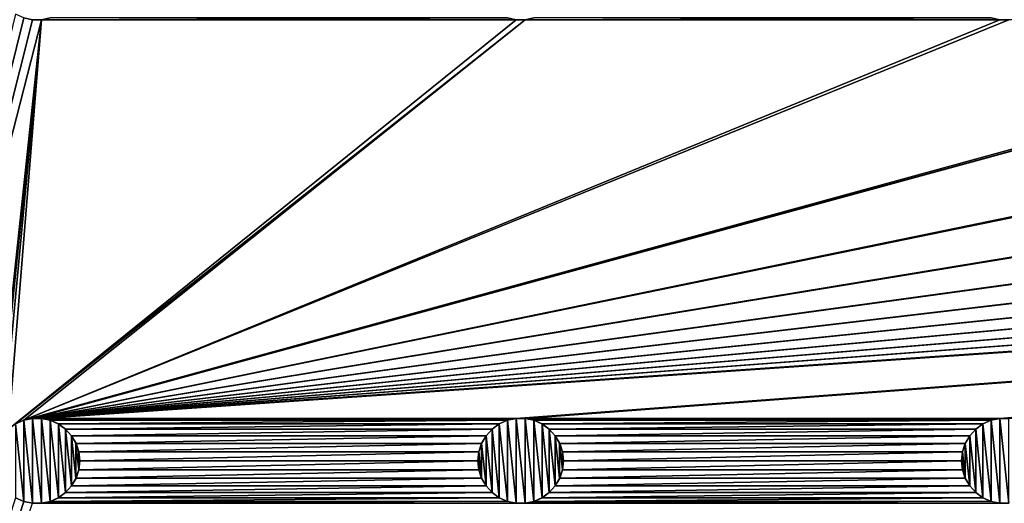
# Model space of a CAD drawing. Header units: metres. Extents: x -200 to 200, y -200 to 200.
# Tile 11 of 88: x -171 to -113, y -87 to -59. Entities that reach past the tile are written whole.
import ezdxf

# ---------------------------------------------------------------- set-up
doc = ezdxf.new("R2010")
doc.units = ezdxf.units.M
doc.layers.add('solid_P34200', color=7, linetype='CONTINUOUS')

msp = doc.modelspace()

# ---------------------------------------------------------------- linework, layer by layer
at = {"layer": 'solid_P34200'}
for points in [[(-170.574692, 167.423645, 5), (-171.047821, 167.634933, 5), (-200, -178, 5)], [(-172.300003, 141.5, 5), (-170.574692, 167.423645, 5), (-200, -178, 5)], [(-181, -159), (-181, 159), (-10.240819, -10.959723)], [(-170.574692, 139.123642, 5), (-171.047821, 139.33493, 5), (-200, -178, 5)], [(-170.058914, 139.014282, 5), (-170.574692, 139.123642, 5), (-200, -178, 5)], [(-172.300003, 113.199997, 5), (-170.058914, 139.014282, 5), (-200, -178, 5)], [(-170.574692, 110.823647, 5), (-171.047821, 111.034927, 5), (-200, -178, 5)], [(-170.058914, 110.714287, 5), (-170.574692, 110.823647, 5), (-200, -178, 5)], [(-172.300003, 84.900002, 5), (-170.058914, 110.714287, 5), (-200, -178, 5)], [(-170.574692, 82.523643, 5), (-171.047821, 82.734932, 5), (-200, -178, 5)], [(-170.058914, 82.414291, 5), (-170.574692, 82.523643, 5), (-200, -178, 5)], [(-169.541077, 82.414291, 5), (-170.058914, 82.414291, 5), (-200, -178, 5)], [(-172.242264, 57.128368, 5), (-169.541077, 82.414291, 5), (-200, -178, 5)], [(-170.574692, 54.223648, 5), (-171.047821, 54.434929, 5), (-200, -178, 5)], [(-170.058914, 54.114288, 5), (-170.574692, 54.223648, 5), (-200, -178, 5)], [(-169.541077, 54.114288, 5), (-170.058914, 54.114288, 5), (-200, -178, 5)], [(-172.242264, 28.828369, 5), (-169.541077, 54.114288, 5), (-200, -178, 5)], [(-170.574692, 25.923647, 5), (-171.047821, 26.134932, 5), (-200, -178, 5)], [(-170.058914, 25.814287, 5), (-170.574692, 25.923647, 5), (-200, -178, 5)], [(-169.541077, 25.814287, 5), (-170.058914, 25.814287, 5), (-200, -178, 5)], [(-172.242264, 0.52837, 5), (-169.541077, 25.814287, 5), (-200, -178, 5)], [(-170.574692, -2.376353, 5), (-171.047821, -2.165069, 5), (-200, -178, 5)], [(-170.058914, -2.485712, 5), (-170.574692, -2.376353, 5), (-200, -178, 5)], [(-169.541077, -2.485712, 5), (-170.058914, -2.485712, 5), (-200, -178, 5)], [(-172.242264, -27.771629, 5), (-169.541077, -2.485712, 5), (-200, -178, 5)], [(-181, -159), (-10.240819, -10.959723), (-8.64688, -12.25524)], [(181, -159), (-181, -159), (-8.64688, -12.25524)], [(-170.574692, -30.676353, 5), (-171.047821, -30.465069, 5), (-200, -178, 5)], [(-170.058914, -30.785711, 5), (-170.574692, -30.676353, 5), (-200, -178, 5)], [(-169.541077, -30.785711, 5), (-200, -178, 5), (-172.242264, -56.071629, 5)], [(-169.541077, -30.785711, 5), (-170.058914, -30.785711, 5), (-200, -178, 5)], [(-170.574692, -58.976353, 5), (-171.047821, -58.765068, 5), (-200, -178, 5)], [(-170.058914, -59.085712, 5), (-170.574692, -58.976353, 5), (-200, -178, 5)], [(-169.541077, -59.085712, 5), (-200, -178, 5), (-172.242264, -84.371628, 5)], [(-169.541077, -59.085712, 5), (-170.058914, -59.085712, 5), (-200, -178, 5)], [(-169.541077, -59.085712, 5), (-172.242264, -84.371628, 5), (-172.084335, -83.88443, 5)], [(-169.541077, -59.085712, 5), (-172.084335, -83.88443, 5), (-171.820801, -83.43029, 5)], [(-169.541077, -59.085712, 5), (-171.820801, -83.43029, 5), (-171.474228, -83.043793, 5)], [(-141.241074, -59.085712, 5), (-171.474228, -83.043793, 5), (-171.047821, -82.734932, 5)], [(-141.758926, -59.085712, 5), (-169.541077, -59.085712, 5), (-171.474228, -83.043793, 5)], [(-141.241074, -59.085712, 5), (-141.758926, -59.085712, 5), (-171.474228, -83.043793, 5)], [(-141.241074, -59.085712, 5), (-171.047821, -82.734932, 5), (-170.574692, -82.523643, 5)], [(-170.568771, -58.977859, 7.5), (-170.574692, -58.976353, 5), (-170.058914, -59.085712, 5)], [(-84.641083, -59.085712, 5), (-170.574692, -82.523643, 5), (-170.058914, -82.414291, 5)], [(-113.458923, -59.085712, 5), (-141.241074, -59.085712, 5), (-170.574692, -82.523643, 5)], [(-112.941078, -59.085712, 5), (-113.458923, -59.085712, 5), (-170.574692, -82.523643, 5)], [(-85.15892, -59.085712, 5), (-112.941078, -59.085712, 5), (-170.574692, -82.523643, 5)], [(-84.641083, -59.085712, 5), (-85.15892, -59.085712, 5), (-170.574692, -82.523643, 5)], [(-170.064636, -59.084522, 7.5), (-170.568771, -58.977859, 7.5), (-170.058914, -59.085712, 5)], [(-170.064636, -59.084522, 7.5), (-170.058914, -59.085712, 5), (-169.541077, -59.085712, 5)], [(-169.53537, -59.084522, 7.5), (-170.064636, -59.084522, 7.5), (-169.541077, -59.085712, 5)], [(170.058914, -59.085712, 5), (-170.058914, -82.414291, 5), (-169.541077, -82.414291, 5)], [(-56.858921, -59.085712, 5), (-84.641083, -59.085712, 5), (-170.058914, -82.414291, 5)], [(-56.34108, -59.085712, 5), (-56.858921, -59.085712, 5), (-170.058914, -82.414291, 5)], [(-28.55892, -59.085712, 5), (-56.34108, -59.085712, 5), (-170.058914, -82.414291, 5)], [(-28.04108, -59.085712, 5), (-28.55892, -59.085712, 5), (-170.058914, -82.414291, 5)], [(-0.25892, -59.085712, 5), (-28.04108, -59.085712, 5), (-170.058914, -82.414291, 5)], [(0.25892, -59.085712, 5), (-0.25892, -59.085712, 5), (-170.058914, -82.414291, 5)], [(28.04108, -59.085712, 5), (0.25892, -59.085712, 5), (-170.058914, -82.414291, 5)], [(170.058914, -59.085712, 5), (169.541077, -59.085712, 5), (-170.058914, -82.414291, 5)], [(141.758926, -59.085712, 5), (-170.058914, -82.414291, 5), (169.541077, -59.085712, 5)], [(141.758926, -59.085712, 5), (141.241074, -59.085712, 5), (-170.058914, -82.414291, 5)], [(113.458923, -59.085712, 5), (-170.058914, -82.414291, 5), (141.241074, -59.085712, 5)], [(113.458923, -59.085712, 5), (112.941078, -59.085712, 5), (-170.058914, -82.414291, 5)], [(85.15892, -59.085712, 5), (-170.058914, -82.414291, 5), (112.941078, -59.085712, 5)], [(85.15892, -59.085712, 5), (84.641083, -59.085712, 5), (-170.058914, -82.414291, 5)], [(56.858921, -59.085712, 5), (-170.058914, -82.414291, 5), (84.641083, -59.085712, 5)], [(56.858921, -59.085712, 5), (56.34108, -59.085712, 5), (-170.058914, -82.414291, 5)], [(28.55892, -59.085712, 5), (-170.058914, -82.414291, 5), (56.34108, -59.085712, 5)], [(28.55892, -59.085712, 5), (28.04108, -59.085712, 5), (-170.058914, -82.414291, 5)], [(-142.274689, -58.976353, 5), (-169.025314, -58.976353, 5), (-169.541077, -59.085712, 5)], [(-169.53537, -59.084522, 7.5), (-169.541077, -59.085712, 5), (-169.025314, -58.976353, 5)], [(-141.758926, -59.085712, 5), (-142.274689, -58.976353, 5), (-169.541077, -59.085712, 5)], [(170.058914, -59.085712, 5), (-169.541077, -82.414291, 5), (-141.758926, -82.414291, 5)], [(-142.268784, -58.977859, 7.5), (-142.274689, -58.976353, 5), (-141.758926, -59.085712, 5)], [(-141.764633, -59.084522, 7.5), (-142.268784, -58.977859, 7.5), (-141.758926, -59.085712, 5)], [(-141.764633, -59.084522, 7.5), (-141.758926, -59.085712, 5), (-141.241074, -59.085712, 5)], [(-141.235367, -59.084522, 7.5), (-141.764633, -59.084522, 7.5), (-141.241074, -59.085712, 5)], [(170.058914, -59.085712, 5), (-141.758926, -82.414291, 5), (-141.241074, -82.414291, 5)], [(-113.974686, -58.976353, 5), (-140.725311, -58.976353, 5), (-141.241074, -59.085712, 5)], [(-141.235367, -59.084522, 7.5), (-141.241074, -59.085712, 5), (-140.725311, -58.976353, 5)], [(-113.458923, -59.085712, 5), (-113.974686, -58.976353, 5), (-141.241074, -59.085712, 5)], [(170.058914, -59.085712, 5), (-141.241074, -82.414291, 5), (-113.458923, -82.414291, 5)], [(-113.968781, -58.977859, 7.5), (-113.974686, -58.976353, 5), (-113.458923, -59.085712, 5)], [(-113.464638, -59.084522, 7.5), (-113.968781, -58.977859, 7.5), (-113.458923, -59.085712, 5)], [(-113.464638, -59.084522, 7.5), (-113.458923, -59.085712, 5), (-112.941078, -59.085712, 5)], [(-112.935364, -59.084522, 7.5), (-113.464638, -59.084522, 7.5), (-112.941078, -59.085712, 5)], [(170.058914, -59.085712, 5), (-113.458923, -82.414291, 5), (-112.941078, -82.414291, 5)], [(-171.051529, -82.737953, 7.5), (-170.568771, -82.522141, 7.5), (-171.047821, -82.734932, 5)], [(-171.051529, -82.737953, 7.5), (-170.568771, -87.277863, 7.5), (-170.568771, -82.522141, 7.5)], [(-171.051529, -82.737953, 7.5), (-171.051529, -87.06205, 7.5), (-170.568771, -87.277863, 7.5)], [(-170.568771, -82.522141, 7.5), (-170.574692, -82.523643, 5), (-171.047821, -82.734932, 5)], [(-170.064636, -82.415482, 7.5), (-170.058914, -82.414291, 5), (-170.574692, -82.523643, 5)], [(-170.568771, -82.522141, 7.5), (-170.064636, -82.415482, 7.5), (-170.574692, -82.523643, 5)], [(-170.568771, -82.522141, 7.5), (-170.064636, -87.384521, 7.5), (-170.064636, -82.415482, 7.5)], [(-170.568771, -82.522141, 7.5), (-170.568771, -87.277863, 7.5), (-170.064636, -87.384521, 7.5)], [(-170.064636, -82.415482, 7.5), (-169.53537, -82.415482, 7.5), (-170.058914, -82.414291, 5)], [(-170.064636, -82.415482, 7.5), (-170.064636, -87.384521, 7.5), (-169.53537, -87.384521, 7.5)], [(-170.064636, -82.415482, 7.5), (-169.53537, -87.384521, 7.5), (-169.53537, -82.415482, 7.5)], [(-169.53537, -82.415482, 7.5), (-169.541077, -82.414291, 5), (-170.058914, -82.414291, 5)], [(-141.758926, -82.414291, 5), (-169.541077, -82.414291, 5), (-169.025314, -82.523643, 5)], [(-169.031219, -82.522141, 7.5), (-169.025314, -82.523643, 5), (-169.541077, -82.414291, 5)], [(-169.53537, -82.415482, 7.5), (-169.031219, -82.522141, 7.5), (-169.541077, -82.414291, 5)], [(-169.53537, -82.415482, 7.5), (-169.53537, -87.384521, 7.5), (-169.031219, -87.277863, 7.5)], [(-169.53537, -82.415482, 7.5), (-169.031219, -87.277863, 7.5), (-169.031219, -82.522141, 7.5)], [(-169.031219, -82.522141, 7.5), (-168.548462, -82.737953, 7.5), (-169.025314, -82.523643, 5)], [(-169.031219, -82.522141, 7.5), (-169.031219, -87.277863, 7.5), (-168.548462, -87.06205, 7.5)], [(-169.031219, -82.522141, 7.5), (-168.548462, -87.06205, 7.5), (-168.548462, -82.737953, 7.5)], [(-142.274689, -82.523643, 5), (-141.758926, -82.414291, 5), (-169.025314, -82.523643, 5)], [(-142.274689, -82.523643, 5), (-169.025314, -82.523643, 5), (-168.552185, -82.734932, 5)], [(-168.548462, -82.737953, 7.5), (-168.552185, -82.734932, 5), (-169.025314, -82.523643, 5)], [(-142.747818, -82.734932, 5), (-142.274689, -82.523643, 5), (-168.552185, -82.734932, 5)], [(-142.747818, -82.734932, 5), (-168.552185, -82.734932, 5), (-168.125778, -83.043793, 5)], [(-168.129883, -83.040367, 7.5), (-168.125778, -83.043793, 5), (-168.552185, -82.734932, 5)], [(-168.548462, -82.737953, 7.5), (-168.129883, -83.040367, 7.5), (-168.552185, -82.734932, 5)], [(-168.548462, -82.737953, 7.5), (-168.548462, -87.06205, 7.5), (-168.129883, -86.759636, 7.5)], [(-168.548462, -82.737953, 7.5), (-168.129883, -86.759636, 7.5), (-168.129883, -83.040367, 7.5)], [(-143.174225, -83.043793, 5), (-142.747818, -82.734932, 5), (-168.125778, -83.043793, 5)], [(-142.751526, -82.737953, 7.5), (-142.747818, -82.734932, 5), (-143.174225, -83.043793, 5)], [(-143.17012, -83.040367, 7.5), (-142.751526, -82.737953, 7.5), (-143.174225, -83.043793, 5)], [(-143.17012, -83.040367, 7.5), (-142.751526, -87.06205, 7.5), (-142.751526, -82.737953, 7.5)], [(-142.751526, -82.737953, 7.5), (-142.268784, -82.522141, 7.5), (-142.747818, -82.734932, 5)], [(-142.751526, -82.737953, 7.5), (-142.268784, -87.277863, 7.5), (-142.268784, -82.522141, 7.5)], [(-142.751526, -82.737953, 7.5), (-142.751526, -87.06205, 7.5), (-142.268784, -87.277863, 7.5)], [(-142.268784, -82.522141, 7.5), (-142.274689, -82.523643, 5), (-142.747818, -82.734932, 5)], [(-141.764633, -82.415482, 7.5), (-141.758926, -82.414291, 5), (-142.274689, -82.523643, 5)], [(-142.268784, -82.522141, 7.5), (-141.764633, -82.415482, 7.5), (-142.274689, -82.523643, 5)], [(-142.268784, -82.522141, 7.5), (-141.764633, -87.384521, 7.5), (-141.764633, -82.415482, 7.5)], [(-142.268784, -82.522141, 7.5), (-142.268784, -87.277863, 7.5), (-141.764633, -87.384521, 7.5)], [(-141.764633, -82.415482, 7.5), (-141.235367, -82.415482, 7.5), (-141.758926, -82.414291, 5)], [(-141.764633, -82.415482, 7.5), (-141.764633, -87.384521, 7.5), (-141.235367, -87.384521, 7.5)], [(-141.764633, -82.415482, 7.5), (-141.235367, -87.384521, 7.5), (-141.235367, -82.415482, 7.5)], [(-141.235367, -82.415482, 7.5), (-141.241074, -82.414291, 5), (-141.758926, -82.414291, 5)], [(-113.458923, -82.414291, 5), (-141.241074, -82.414291, 5), (-140.725311, -82.523643, 5)], [(-140.731216, -82.522141, 7.5), (-140.725311, -82.523643, 5), (-141.241074, -82.414291, 5)], [(-141.235367, -82.415482, 7.5), (-140.731216, -82.522141, 7.5), (-141.241074, -82.414291, 5)], [(-141.235367, -82.415482, 7.5), (-141.235367, -87.384521, 7.5), (-140.731216, -87.277863, 7.5)], [(-141.235367, -82.415482, 7.5), (-140.731216, -87.277863, 7.5), (-140.731216, -82.522141, 7.5)], [(-140.731216, -82.522141, 7.5), (-140.248474, -82.737953, 7.5), (-140.725311, -82.523643, 5)], [(-140.731216, -82.522141, 7.5), (-140.731216, -87.277863, 7.5), (-140.248474, -87.06205, 7.5)], [(-140.731216, -82.522141, 7.5), (-140.248474, -87.06205, 7.5), (-140.248474, -82.737953, 7.5)], [(-113.974686, -82.523643, 5), (-113.458923, -82.414291, 5), (-140.725311, -82.523643, 5)], [(-113.974686, -82.523643, 5), (-140.725311, -82.523643, 5), (-140.252182, -82.734932, 5)], [(-140.248474, -82.737953, 7.5), (-140.252182, -82.734932, 5), (-140.725311, -82.523643, 5)], [(-114.447815, -82.734932, 5), (-113.974686, -82.523643, 5), (-140.252182, -82.734932, 5)], [(-114.447815, -82.734932, 5), (-140.252182, -82.734932, 5), (-139.825775, -83.043793, 5)], [(-139.82988, -83.040367, 7.5), (-139.825775, -83.043793, 5), (-140.252182, -82.734932, 5)], [(-140.248474, -82.737953, 7.5), (-139.82988, -83.040367, 7.5), (-140.252182, -82.734932, 5)], [(-140.248474, -82.737953, 7.5), (-140.248474, -87.06205, 7.5), (-139.82988, -86.759636, 7.5)], [(-140.248474, -82.737953, 7.5), (-139.82988, -86.759636, 7.5), (-139.82988, -83.040367, 7.5)], [(-114.874222, -83.043793, 5), (-114.447815, -82.734932, 5), (-139.825775, -83.043793, 5)], [(-114.45153, -82.737953, 7.5), (-114.447815, -82.734932, 5), (-114.874222, -83.043793, 5)], [(-114.870117, -83.040367, 7.5), (-114.45153, -82.737953, 7.5), (-114.874222, -83.043793, 5)], [(-114.870117, -83.040367, 7.5), (-114.45153, -87.06205, 7.5), (-114.45153, -82.737953, 7.5)], [(-114.45153, -82.737953, 7.5), (-113.968781, -82.522141, 7.5), (-114.447815, -82.734932, 5)], [(-114.45153, -82.737953, 7.5), (-113.968781, -87.277863, 7.5), (-113.968781, -82.522141, 7.5)], [(-114.45153, -82.737953, 7.5), (-114.45153, -87.06205, 7.5), (-113.968781, -87.277863, 7.5)], [(-113.968781, -82.522141, 7.5), (-113.974686, -82.523643, 5), (-114.447815, -82.734932, 5)], [(-113.464638, -82.415482, 7.5), (-113.458923, -82.414291, 5), (-113.974686, -82.523643, 5)], [(-113.968781, -82.522141, 7.5), (-113.464638, -82.415482, 7.5), (-113.974686, -82.523643, 5)], [(-113.968781, -82.522141, 7.5), (-113.464638, -87.384521, 7.5), (-113.464638, -82.415482, 7.5)], [(-113.968781, -82.522141, 7.5), (-113.968781, -87.277863, 7.5), (-113.464638, -87.384521, 7.5)], [(-113.464638, -82.415482, 7.5), (-112.935364, -82.415482, 7.5), (-113.458923, -82.414291, 5)], [(-113.464638, -82.415482, 7.5), (-113.464638, -87.384521, 7.5), (-112.935364, -87.384521, 7.5)], [(-113.464638, -82.415482, 7.5), (-112.935364, -87.384521, 7.5), (-112.935364, -82.415482, 7.5)], [(-112.935364, -82.415482, 7.5), (-112.941078, -82.414291, 5), (-113.458923, -82.414291, 5)], [(-168.129883, -83.040367, 7.5), (-167.778122, -83.433289, 7.5), (-168.125778, -83.043793, 5)], [(-168.129883, -83.040367, 7.5), (-168.129883, -86.759636, 7.5), (-167.778122, -86.366707, 7.5)], [(-168.129883, -83.040367, 7.5), (-167.778122, -86.366707, 7.5), (-167.778122, -83.433289, 7.5)], [(-143.174225, -83.043793, 5), (-168.125778, -83.043793, 5), (-167.779205, -83.43029, 5)], [(-167.778122, -83.433289, 7.5), (-167.779205, -83.43029, 5), (-168.125778, -83.043793, 5)], [(-143.520798, -83.43029, 5), (-143.174225, -83.043793, 5), (-167.779205, -83.43029, 5)], [(-143.520798, -83.43029, 5), (-167.779205, -83.43029, 5), (-167.515656, -83.88443, 5)], [(-167.517197, -83.88092, 7.5), (-167.515656, -83.88443, 5), (-167.779205, -83.43029, 5)], [(-167.778122, -83.433289, 7.5), (-167.517197, -83.88092, 7.5), (-167.779205, -83.43029, 5)], [(-167.778122, -83.433289, 7.5), (-167.778122, -86.366707, 7.5), (-167.517197, -85.919083, 7.5)], [(-167.778122, -83.433289, 7.5), (-167.517197, -85.919083, 7.5), (-167.517197, -83.88092, 7.5)], [(-143.784332, -83.88443, 5), (-143.520798, -83.43029, 5), (-167.515656, -83.88443, 5)], [(-143.521881, -83.433289, 7.5), (-143.520798, -83.43029, 5), (-143.784332, -83.88443, 5)], [(-143.782806, -83.88092, 7.5), (-143.521881, -83.433289, 7.5), (-143.784332, -83.88443, 5)], [(-143.782806, -83.88092, 7.5), (-143.521881, -86.366707, 7.5), (-143.521881, -83.433289, 7.5)], [(-143.521881, -83.433289, 7.5), (-143.17012, -83.040367, 7.5), (-143.520798, -83.43029, 5)], [(-143.521881, -83.433289, 7.5), (-143.17012, -86.759636, 7.5), (-143.17012, -83.040367, 7.5)], [(-143.521881, -83.433289, 7.5), (-143.521881, -86.366707, 7.5), (-143.17012, -86.759636, 7.5)], [(-143.17012, -83.040367, 7.5), (-143.174225, -83.043793, 5), (-143.520798, -83.43029, 5)], [(-143.17012, -83.040367, 7.5), (-143.17012, -86.759636, 7.5), (-142.751526, -87.06205, 7.5)], [(-139.82988, -83.040367, 7.5), (-139.478119, -83.433289, 7.5), (-139.825775, -83.043793, 5)], [(-139.82988, -83.040367, 7.5), (-139.82988, -86.759636, 7.5), (-139.478119, -86.366707, 7.5)], [(-139.82988, -83.040367, 7.5), (-139.478119, -86.366707, 7.5), (-139.478119, -83.433289, 7.5)], [(-114.874222, -83.043793, 5), (-139.825775, -83.043793, 5), (-139.479202, -83.43029, 5)], [(-139.478119, -83.433289, 7.5), (-139.479202, -83.43029, 5), (-139.825775, -83.043793, 5)], [(-115.220795, -83.43029, 5), (-114.874222, -83.043793, 5), (-139.479202, -83.43029, 5)], [(-115.220795, -83.43029, 5), (-139.479202, -83.43029, 5), (-139.215668, -83.88443, 5)], [(-139.217194, -83.88092, 7.5), (-139.215668, -83.88443, 5), (-139.479202, -83.43029, 5)], [(-139.478119, -83.433289, 7.5), (-139.217194, -83.88092, 7.5), (-139.479202, -83.43029, 5)], [(-139.478119, -83.433289, 7.5), (-139.478119, -86.366707, 7.5), (-139.217194, -85.919083, 7.5)], [(-139.478119, -83.433289, 7.5), (-139.217194, -85.919083, 7.5), (-139.217194, -83.88092, 7.5)], [(-115.484337, -83.88443, 5), (-115.220795, -83.43029, 5), (-139.215668, -83.88443, 5)], [(-115.221886, -83.433289, 7.5), (-115.220795, -83.43029, 5), (-115.484337, -83.88443, 5)], [(-115.482803, -83.88092, 7.5), (-115.221886, -83.433289, 7.5), (-115.484337, -83.88443, 5)], [(-115.482803, -83.88092, 7.5), (-115.221886, -86.366707, 7.5), (-115.221886, -83.433289, 7.5)], [(-115.221886, -83.433289, 7.5), (-114.870117, -83.040367, 7.5), (-115.220795, -83.43029, 5)], [(-115.221886, -83.433289, 7.5), (-114.870117, -86.759636, 7.5), (-114.870117, -83.040367, 7.5)], [(-115.221886, -83.433289, 7.5), (-115.221886, -86.366707, 7.5), (-114.870117, -86.759636, 7.5)], [(-114.870117, -83.040367, 7.5), (-114.874222, -83.043793, 5), (-115.220795, -83.43029, 5)], [(-114.870117, -83.040367, 7.5), (-114.870117, -86.759636, 7.5), (-114.45153, -87.06205, 7.5)], [(-167.517197, -83.88092, 7.5), (-167.360016, -84.367065, 7.5), (-167.515656, -83.88443, 5)], [(-167.517197, -83.88092, 7.5), (-167.517197, -85.919083, 7.5), (-167.360016, -85.43293, 7.5)], [(-167.517197, -83.88092, 7.5), (-167.360016, -85.43293, 7.5), (-167.360016, -84.367065, 7.5)], [(-143.784332, -83.88443, 5), (-167.515656, -83.88443, 5), (-167.357742, -84.371628, 5)], [(-167.360016, -84.367065, 7.5), (-167.357742, -84.371628, 5), (-167.515656, -83.88443, 5)], [(-143.942261, -84.371628, 5), (-143.784332, -83.88443, 5), (-167.357742, -84.371628, 5)], [(-143.782806, -83.88092, 7.5), (-143.784332, -83.88443, 5), (-143.942261, -84.371628, 5)], [(-143.939987, -84.367065, 7.5), (-143.782806, -83.88092, 7.5), (-143.942261, -84.371628, 5)], [(-143.939987, -84.367065, 7.5), (-143.782806, -85.919083, 7.5), (-143.782806, -83.88092, 7.5)], [(-143.782806, -83.88092, 7.5), (-143.782806, -85.919083, 7.5), (-143.521881, -86.366707, 7.5)], [(-139.217194, -83.88092, 7.5), (-139.060013, -84.367065, 7.5), (-139.215668, -83.88443, 5)], [(-139.217194, -83.88092, 7.5), (-139.217194, -85.919083, 7.5), (-139.060013, -85.43293, 7.5)], [(-139.217194, -83.88092, 7.5), (-139.060013, -85.43293, 7.5), (-139.060013, -84.367065, 7.5)], [(-115.484337, -83.88443, 5), (-139.215668, -83.88443, 5), (-139.057739, -84.371628, 5)], [(-139.060013, -84.367065, 7.5), (-139.057739, -84.371628, 5), (-139.215668, -83.88443, 5)], [(-115.642265, -84.371628, 5), (-115.484337, -83.88443, 5), (-139.057739, -84.371628, 5)], [(-115.482803, -83.88092, 7.5), (-115.484337, -83.88443, 5), (-115.642265, -84.371628, 5)], [(-115.639984, -84.367065, 7.5), (-115.482803, -83.88092, 7.5), (-115.642265, -84.371628, 5)], [(-115.639984, -84.367065, 7.5), (-115.482803, -85.919083, 7.5), (-115.482803, -83.88092, 7.5)], [(-115.482803, -83.88092, 7.5), (-115.482803, -85.919083, 7.5), (-115.221886, -86.366707, 7.5)], [(-167.360016, -84.367065, 7.5), (-167.300003, -84.900002, 7.5), (-167.357742, -84.371628, 5)], [(-167.360016, -84.367065, 7.5), (-167.360016, -85.43293, 7.5), (-167.300003, -84.900002, 7.5)], [(-143.942261, -84.371628, 5), (-167.357742, -84.371628, 5), (-167.300003, -84.900002, 5)], [(-167.300003, -84.900002, 7.5), (-167.300003, -84.900002, 5), (-167.357742, -84.371628, 5)], [(-144, -84.900002, 5), (-143.942261, -84.371628, 5), (-167.300003, -84.900002, 5)], [(-143.939987, -84.367065, 7.5), (-143.942261, -84.371628, 5), (-144, -84.900002, 5)], [(-143.939987, -84.367065, 7.5), (-144, -84.900002, 5), (-144, -84.900002, 7.5)], [(-143.939987, -84.367065, 7.5), (-144, -84.900002, 7.5), (-143.939987, -85.43293, 7.5)], [(-143.939987, -84.367065, 7.5), (-143.939987, -85.43293, 7.5), (-143.782806, -85.919083, 7.5)], [(-139.060013, -84.367065, 7.5), (-139, -84.900002, 7.5), (-139.057739, -84.371628, 5)], [(-139.060013, -84.367065, 7.5), (-139.060013, -85.43293, 7.5), (-139, -84.900002, 7.5)], [(-115.642265, -84.371628, 5), (-139.057739, -84.371628, 5), (-139, -84.900002, 5)], [(-139, -84.900002, 7.5), (-139, -84.900002, 5), (-139.057739, -84.371628, 5)], [(-115.699997, -84.900002, 5), (-115.642265, -84.371628, 5), (-139, -84.900002, 5)], [(-115.639984, -84.367065, 7.5), (-115.642265, -84.371628, 5), (-115.699997, -84.900002, 5)], [(-115.639984, -84.367065, 7.5), (-115.699997, -84.900002, 5), (-115.699997, -84.900002, 7.5)], [(-115.639984, -84.367065, 7.5), (-115.699997, -84.900002, 7.5), (-115.639984, -85.43293, 7.5)], [(-115.639984, -84.367065, 7.5), (-115.639984, -85.43293, 7.5), (-115.482803, -85.919083, 7.5)], [(-167.360016, -85.43293, 7.5), (-167.357742, -85.428368, 5), (-167.300003, -84.900002, 5)], [(-167.300003, -84.900002, 7.5), (-167.360016, -85.43293, 7.5), (-167.300003, -84.900002, 5)], [(-144, -84.900002, 5), (-167.300003, -84.900002, 5), (-167.357742, -85.428368, 5)], [(-143.942261, -85.428368, 5), (-144, -84.900002, 5), (-167.357742, -85.428368, 5)], [(-144, -84.900002, 7.5), (-144, -84.900002, 5), (-143.942261, -85.428368, 5)], [(-143.939987, -85.43293, 7.5), (-144, -84.900002, 7.5), (-143.942261, -85.428368, 5)], [(-139.060013, -85.43293, 7.5), (-139.057739, -85.428368, 5), (-139, -84.900002, 5)], [(-139, -84.900002, 7.5), (-139.060013, -85.43293, 7.5), (-139, -84.900002, 5)], [(-115.699997, -84.900002, 5), (-139, -84.900002, 5), (-139.057739, -85.428368, 5)], [(-115.642265, -85.428368, 5), (-115.699997, -84.900002, 5), (-139.057739, -85.428368, 5)], [(-115.699997, -84.900002, 7.5), (-115.699997, -84.900002, 5), (-115.642265, -85.428368, 5)], [(-115.639984, -85.43293, 7.5), (-115.699997, -84.900002, 7.5), (-115.642265, -85.428368, 5)], [(-167.517197, -85.919083, 7.5), (-167.515656, -85.915565, 5), (-167.357742, -85.428368, 5)], [(-167.360016, -85.43293, 7.5), (-167.517197, -85.919083, 7.5), (-167.357742, -85.428368, 5)], [(-143.942261, -85.428368, 5), (-167.357742, -85.428368, 5), (-167.515656, -85.915565, 5)], [(-143.784332, -85.915565, 5), (-143.942261, -85.428368, 5), (-167.515656, -85.915565, 5)], [(-143.939987, -85.43293, 7.5), (-143.942261, -85.428368, 5), (-143.784332, -85.915565, 5)], [(-143.782806, -85.919083, 7.5), (-143.939987, -85.43293, 7.5), (-143.784332, -85.915565, 5)], [(-139.217194, -85.919083, 7.5), (-139.215668, -85.915565, 5), (-139.057739, -85.428368, 5)], [(-139.060013, -85.43293, 7.5), (-139.217194, -85.919083, 7.5), (-139.057739, -85.428368, 5)], [(-115.642265, -85.428368, 5), (-139.057739, -85.428368, 5), (-139.215668, -85.915565, 5)], [(-115.484337, -85.915565, 5), (-115.642265, -85.428368, 5), (-139.215668, -85.915565, 5)], [(-115.639984, -85.43293, 7.5), (-115.642265, -85.428368, 5), (-115.484337, -85.915565, 5)], [(-115.482803, -85.919083, 7.5), (-115.639984, -85.43293, 7.5), (-115.484337, -85.915565, 5)], [(-167.778122, -86.366707, 7.5), (-168.129883, -86.759636, 7.5), (-167.779205, -86.369713, 5)], [(-168.129883, -86.759636, 7.5), (-168.125778, -86.75621, 5), (-167.779205, -86.369713, 5)], [(-143.520798, -86.369713, 5), (-167.779205, -86.369713, 5), (-168.125778, -86.75621, 5)], [(-143.174225, -86.75621, 5), (-143.520798, -86.369713, 5), (-168.125778, -86.75621, 5)], [(-143.784332, -85.915565, 5), (-167.515656, -85.915565, 5), (-167.779205, -86.369713, 5)], [(-167.778122, -86.366707, 7.5), (-167.779205, -86.369713, 5), (-167.515656, -85.915565, 5)], [(-143.520798, -86.369713, 5), (-143.784332, -85.915565, 5), (-167.779205, -86.369713, 5)], [(-167.517197, -85.919083, 7.5), (-167.778122, -86.366707, 7.5), (-167.515656, -85.915565, 5)], [(-143.782806, -85.919083, 7.5), (-143.784332, -85.915565, 5), (-143.520798, -86.369713, 5)], [(-143.521881, -86.366707, 7.5), (-143.782806, -85.919083, 7.5), (-143.520798, -86.369713, 5)], [(-143.521881, -86.366707, 7.5), (-143.520798, -86.369713, 5), (-143.174225, -86.75621, 5)], [(-143.17012, -86.759636, 7.5), (-143.521881, -86.366707, 7.5), (-143.174225, -86.75621, 5)], [(-139.478119, -86.366707, 7.5), (-139.82988, -86.759636, 7.5), (-139.479202, -86.369713, 5)], [(-139.82988, -86.759636, 7.5), (-139.825775, -86.75621, 5), (-139.479202, -86.369713, 5)], [(-115.220795, -86.369713, 5), (-139.479202, -86.369713, 5), (-139.825775, -86.75621, 5)], [(-114.874222, -86.75621, 5), (-115.220795, -86.369713, 5), (-139.825775, -86.75621, 5)], [(-115.484337, -85.915565, 5), (-139.215668, -85.915565, 5), (-139.479202, -86.369713, 5)], [(-139.478119, -86.366707, 7.5), (-139.479202, -86.369713, 5), (-139.215668, -85.915565, 5)], [(-115.220795, -86.369713, 5), (-115.484337, -85.915565, 5), (-139.479202, -86.369713, 5)], [(-139.217194, -85.919083, 7.5), (-139.478119, -86.366707, 7.5), (-139.215668, -85.915565, 5)], [(-115.482803, -85.919083, 7.5), (-115.484337, -85.915565, 5), (-115.220795, -86.369713, 5)], [(-115.221886, -86.366707, 7.5), (-115.482803, -85.919083, 7.5), (-115.220795, -86.369713, 5)], [(-115.221886, -86.366707, 7.5), (-115.220795, -86.369713, 5), (-114.874222, -86.75621, 5)], [(-114.870117, -86.759636, 7.5), (-115.221886, -86.366707, 7.5), (-114.874222, -86.75621, 5)], [(-143.174225, -86.75621, 5), (-168.125778, -86.75621, 5), (-168.552185, -87.065071, 5)], [(-168.548462, -87.06205, 7.5), (-168.552185, -87.065071, 5), (-168.125778, -86.75621, 5)], [(-142.747818, -87.065071, 5), (-143.174225, -86.75621, 5), (-168.552185, -87.065071, 5)], [(-168.129883, -86.759636, 7.5), (-168.548462, -87.06205, 7.5), (-168.125778, -86.75621, 5)], [(-143.17012, -86.759636, 7.5), (-143.174225, -86.75621, 5), (-142.747818, -87.065071, 5)], [(-142.751526, -87.06205, 7.5), (-143.17012, -86.759636, 7.5), (-142.747818, -87.065071, 5)], [(-114.874222, -86.75621, 5), (-139.825775, -86.75621, 5), (-140.252182, -87.065071, 5)], [(-140.248474, -87.06205, 7.5), (-140.252182, -87.065071, 5), (-139.825775, -86.75621, 5)], [(-114.447815, -87.065071, 5), (-114.874222, -86.75621, 5), (-140.252182, -87.065071, 5)], [(-139.82988, -86.759636, 7.5), (-140.248474, -87.06205, 7.5), (-139.825775, -86.75621, 5)], [(-114.870117, -86.759636, 7.5), (-114.874222, -86.75621, 5), (-114.447815, -87.065071, 5)], [(-114.45153, -87.06205, 7.5), (-114.870117, -86.759636, 7.5), (-114.447815, -87.065071, 5)], [(-170.574692, -87.276352, 5), (-171.047821, -87.065071, 5), (-200, -178, 5)], [(-170.058914, -87.385712, 5), (-170.574692, -87.276352, 5), (-200, -178, 5)], [(-171.051529, -87.06205, 7.5), (-171.047821, -87.065071, 5), (-170.574692, -87.276352, 5)], [(-170.568771, -87.277863, 7.5), (-171.051529, -87.06205, 7.5), (-170.574692, -87.276352, 5)], [(-170.568771, -87.277863, 7.5), (-170.574692, -87.276352, 5), (-170.058914, -87.385712, 5)], [(-170.064636, -87.384521, 7.5), (-170.568771, -87.277863, 7.5), (-170.058914, -87.385712, 5)], [(-170.064636, -87.384521, 7.5), (-170.058914, -87.385712, 5), (-169.541077, -87.385712, 5)], [(-169.53537, -87.384521, 7.5), (-170.064636, -87.384521, 7.5), (-169.541077, -87.385712, 5)], [(-142.274689, -87.276352, 5), (-169.025314, -87.276352, 5), (-169.541077, -87.385712, 5)], [(-169.53537, -87.384521, 7.5), (-169.541077, -87.385712, 5), (-169.025314, -87.276352, 5)], [(-141.758926, -87.385712, 5), (-142.274689, -87.276352, 5), (-169.541077, -87.385712, 5)], [(-169.031219, -87.277863, 7.5), (-169.53537, -87.384521, 7.5), (-169.025314, -87.276352, 5)], [(-168.548462, -87.06205, 7.5), (-169.031219, -87.277863, 7.5), (-168.552185, -87.065071, 5)], [(-169.031219, -87.277863, 7.5), (-169.025314, -87.276352, 5), (-168.552185, -87.065071, 5)], [(-142.747818, -87.065071, 5), (-168.552185, -87.065071, 5), (-169.025314, -87.276352, 5)], [(-142.274689, -87.276352, 5), (-142.747818, -87.065071, 5), (-169.025314, -87.276352, 5)], [(-142.751526, -87.06205, 7.5), (-142.747818, -87.065071, 5), (-142.274689, -87.276352, 5)], [(-142.268784, -87.277863, 7.5), (-142.751526, -87.06205, 7.5), (-142.274689, -87.276352, 5)], [(-142.268784, -87.277863, 7.5), (-142.274689, -87.276352, 5), (-141.758926, -87.385712, 5)], [(-141.764633, -87.384521, 7.5), (-142.268784, -87.277863, 7.5), (-141.758926, -87.385712, 5)], [(-141.764633, -87.384521, 7.5), (-141.758926, -87.385712, 5), (-141.241074, -87.385712, 5)], [(-141.235367, -87.384521, 7.5), (-141.764633, -87.384521, 7.5), (-141.241074, -87.385712, 5)], [(-113.974686, -87.276352, 5), (-140.725311, -87.276352, 5), (-141.241074, -87.385712, 5)], [(-141.235367, -87.384521, 7.5), (-141.241074, -87.385712, 5), (-140.725311, -87.276352, 5)], [(-113.458923, -87.385712, 5), (-113.974686, -87.276352, 5), (-141.241074, -87.385712, 5)], [(-140.731216, -87.277863, 7.5), (-141.235367, -87.384521, 7.5), (-140.725311, -87.276352, 5)], [(-140.248474, -87.06205, 7.5), (-140.731216, -87.277863, 7.5), (-140.252182, -87.065071, 5)], [(-140.731216, -87.277863, 7.5), (-140.725311, -87.276352, 5), (-140.252182, -87.065071, 5)], [(-114.447815, -87.065071, 5), (-140.252182, -87.065071, 5), (-140.725311, -87.276352, 5)], [(-113.974686, -87.276352, 5), (-114.447815, -87.065071, 5), (-140.725311, -87.276352, 5)], [(-114.45153, -87.06205, 7.5), (-114.447815, -87.065071, 5), (-113.974686, -87.276352, 5)], [(-113.968781, -87.277863, 7.5), (-114.45153, -87.06205, 7.5), (-113.974686, -87.276352, 5)], [(-113.968781, -87.277863, 7.5), (-113.974686, -87.276352, 5), (-113.458923, -87.385712, 5)], [(-113.464638, -87.384521, 7.5), (-113.968781, -87.277863, 7.5), (-113.458923, -87.385712, 5)], [(-113.464638, -87.384521, 7.5), (-113.458923, -87.385712, 5), (-112.941078, -87.385712, 5)], [(-112.935364, -87.384521, 7.5), (-113.464638, -87.384521, 7.5), (-112.941078, -87.385712, 5)]]:
    msp.add_3dface(points, dxfattribs=at)

doc.saveas('drawing.dxf')
